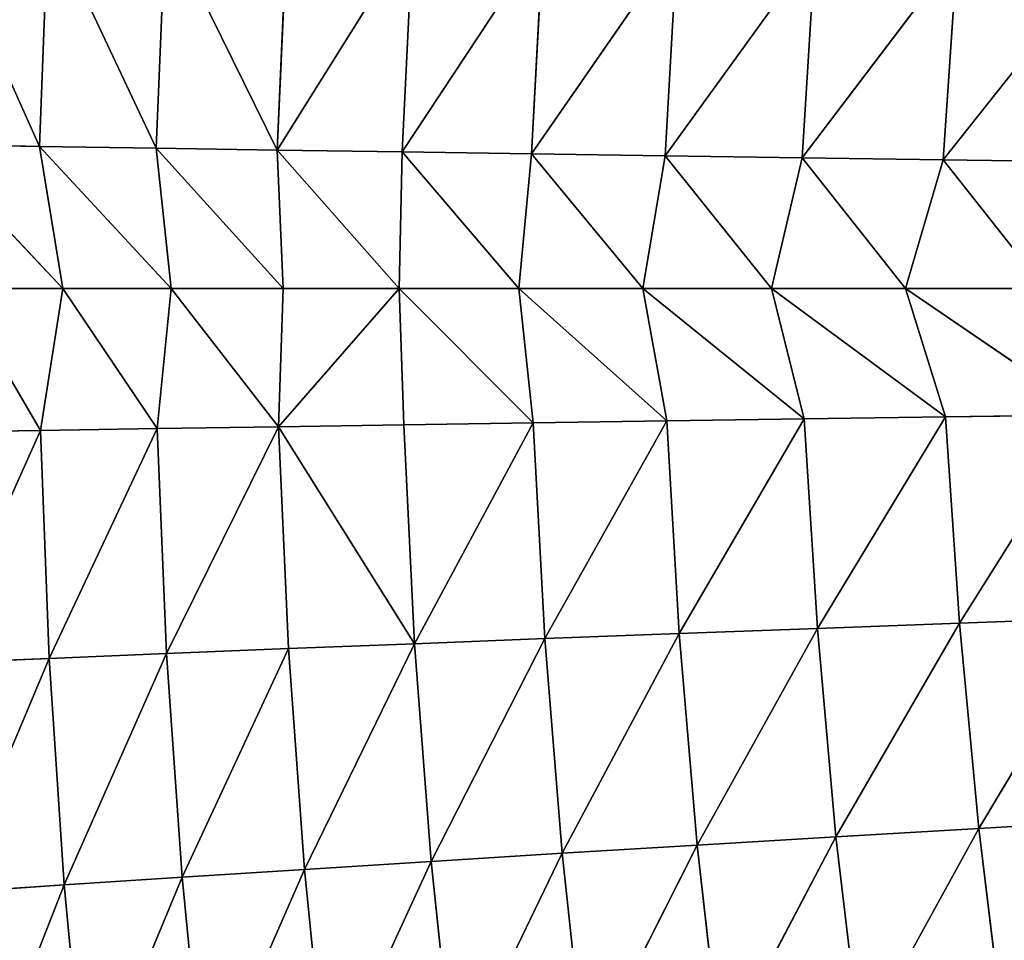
# Model space of a CAD drawing. Extents: x 0 to 605, y 0 to 400.
# Tile 135 of 256: x 25 to 51, y 183 to 207. Entities that reach past the tile are written whole.
import ezdxf

# ---------------------------------------------------------------- set-up
doc = ezdxf.new("R2010")
doc.units = 0
doc.header["$LTSCALE"] = 25.4
doc.layers.get('0').update_dxf_attribs({"linetype": 'CONTINUOUS'})

# ---------------------------------------------------------------- blocks, each defined once
blk = doc.blocks.new('ATLANTA610_-_S_STL')
at = {"color": 0}
for p, q in [((26.192, 82.222, 196.36), (23.289, 85.835, 196.313)), ((23.289, 85.835, 196.313), (26.799, 81.467, 200.027)), ((23.289, 85.835, 196.313), (26.799, 81.467, 200.027)), ((26.192, 82.222, 196.36), (23.289, 85.835, 196.313)), ((23.311, 85.806, 203.742), (26.218, 82.191, 203.695)), ((23.311, 85.806, 203.742), (26.218, 82.191, 203.695)), ((26.443, 82.141, 209.579), (23.524, 85.769, 209.703)), ((26.443, 82.141, 209.579), (23.524, 85.769, 209.703)), ((23.9, 85.74, 215.629), (26.83, 82.101, 215.431)), ((23.9, 85.74, 215.629), (26.83, 82.101, 215.431)), ((26.218, 82.191, 203.695), (24.08, 84.78, 200.027)), ((26.218, 82.191, 203.695), (24.08, 84.78, 200.027)), ((26.799, 81.467, 200.027), (24.08, 84.78, 200.027)), ((26.799, 81.467, 200.027), (24.08, 84.78, 200.027)), ((29.207, 78.773, 196.408), (26.192, 82.222, 196.36)), ((26.192, 82.222, 196.36), (29.596, 78.315, 200.027)), ((26.192, 82.222, 196.36), (29.596, 78.315, 200.027)), ((26.192, 82.222, 196.36), (26.799, 81.467, 200.027)), ((26.192, 82.222, 196.36), (26.799, 81.467, 200.027)), ((26.192, 82.222, 196.36), (26.417, 82.172, 190.475)), ((26.192, 82.222, 196.36), (26.417, 82.172, 190.475)), ((29.207, 78.773, 196.408), (26.192, 82.222, 196.36)), ((26.218, 82.191, 203.695), (26.799, 81.467, 200.027)), ((26.218, 82.191, 203.695), (26.799, 81.467, 200.027)), ((26.218, 82.191, 203.695), (29.236, 78.741, 203.647)), ((26.443, 82.141, 209.579), (26.218, 82.191, 203.695)), ((26.443, 82.141, 209.579), (26.218, 82.191, 203.695)), ((26.218, 82.191, 203.695), (29.236, 78.741, 203.647)), ((29.477, 78.678, 209.455), (26.443, 82.141, 209.579)), ((26.443, 82.141, 209.579), (26.83, 82.101, 215.431)), ((26.443, 82.141, 209.579), (26.83, 82.101, 215.431)), ((29.477, 78.678, 209.455), (26.443, 82.141, 209.579)), ((26.83, 82.101, 215.431), (29.876, 78.626, 215.231)), ((26.83, 82.101, 215.431), (29.876, 78.626, 215.231)), ((26.83, 82.101, 215.431), (27.381, 82.07, 221.248)), ((26.83, 82.101, 215.431), (27.381, 82.07, 221.248)), ((29.236, 78.741, 203.647), (26.799, 81.467, 200.027)), ((29.236, 78.741, 203.647), (26.799, 81.467, 200.027)), ((29.596, 78.315, 200.027), (26.799, 81.467, 200.027)), ((29.596, 78.315, 200.027), (26.799, 81.467, 200.027)), ((29.596, 78.315, 200.027), (29.207, 78.773, 196.408)), ((29.207, 78.773, 196.408), (29.447, 78.71, 190.6)), ((29.207, 78.773, 196.408), (29.447, 78.71, 190.6)), ((32.332, 75.487, 196.457), (29.207, 78.773, 196.408)), ((32.489, 75.297, 200.027), (29.207, 78.773, 196.408)), ((29.596, 78.315, 200.027), (29.207, 78.773, 196.408)), ((32.489, 75.297, 200.027), (29.207, 78.773, 196.408)), ((32.332, 75.487, 196.457), (29.207, 78.773, 196.408)), ((29.236, 78.741, 203.647), (29.596, 78.315, 200.027)), ((29.236, 78.741, 203.647), (29.596, 78.315, 200.027)), ((29.236, 78.741, 203.647), (32.366, 75.452, 203.598)), ((29.477, 78.678, 209.455), (29.236, 78.741, 203.647)), ((29.477, 78.678, 209.455), (29.236, 78.741, 203.647)), ((29.236, 78.741, 203.647), (32.366, 75.452, 203.598)), ((32.623, 75.377, 209.329), (29.477, 78.678, 209.455)), ((29.477, 78.678, 209.455), (29.876, 78.626, 215.231)), ((29.477, 78.678, 209.455), (29.876, 78.626, 215.231)), ((32.623, 75.377, 209.329), (29.477, 78.678, 209.455)), ((29.876, 78.626, 215.231), (33.037, 75.313, 215.027)), ((29.876, 78.626, 215.231), (33.037, 75.313, 215.027)), ((29.876, 78.626, 215.231), (30.438, 78.584, 220.972)), ((29.876, 78.626, 215.231), (30.438, 78.584, 220.972)), ((33.037, 75.313, 215.027), (30.438, 78.584, 220.972)), ((33.037, 75.313, 215.027), (30.438, 78.584, 220.972)), ((32.366, 75.452, 203.598), (29.596, 78.315, 200.027)), ((32.366, 75.452, 203.598), (29.596, 78.315, 200.027)), ((32.489, 75.297, 200.027), (29.596, 78.315, 200.027)), ((32.489, 75.297, 200.027), (29.596, 78.315, 200.027)), ((32.332, 75.487, 196.457), (32.589, 75.411, 190.726)), ((32.489, 75.297, 200.027), (32.332, 75.487, 196.457)), ((32.332, 75.487, 196.457), (32.589, 75.411, 190.726)), ((32.332, 75.487, 196.457), (35.841, 72.272, 190.853)), ((35.483, 72.407, 200.027), (32.332, 75.487, 196.457)), ((32.489, 75.297, 200.027), (32.332, 75.487, 196.457)), ((35.483, 72.407, 200.027), (32.332, 75.487, 196.457)), ((35.565, 72.36, 196.506), (32.332, 75.487, 196.457)), ((35.565, 72.36, 196.506), (32.332, 75.487, 196.457)), ((32.332, 75.487, 196.457), (35.841, 72.272, 190.853)), ((32.366, 75.452, 203.598), (32.489, 75.297, 200.027)), ((32.366, 75.452, 203.598), (35.604, 72.324, 203.549)), ((32.366, 75.452, 203.598), (32.489, 75.297, 200.027)), ((32.623, 75.377, 209.329), (32.366, 75.452, 203.598)), ((32.623, 75.377, 209.329), (32.366, 75.452, 203.598)), ((32.366, 75.452, 203.598), (35.604, 72.324, 203.549)), ((35.483, 72.407, 200.027), (32.489, 75.297, 200.027)), ((35.483, 72.407, 200.027), (32.489, 75.297, 200.027)), ((35.88, 72.237, 209.201), (32.623, 75.377, 209.329)), ((32.623, 75.377, 209.329), (33.037, 75.313, 215.027)), ((32.623, 75.377, 209.329), (33.037, 75.313, 215.027)), ((35.88, 72.237, 209.201), (32.623, 75.377, 209.329)), ((35.88, 72.237, 209.201), (33.037, 75.313, 215.027)), ((33.037, 75.313, 215.027), (36.309, 72.162, 214.822)), ((35.88, 72.237, 209.201), (33.037, 75.313, 215.027)), ((33.037, 75.313, 215.027), (36.309, 72.162, 214.822)), ((33.037, 75.313, 215.027), (33.61, 75.26, 220.692)), ((33.037, 75.313, 215.027), (33.61, 75.26, 220.692)), ((36.309, 72.162, 214.822), (33.61, 75.26, 220.692)), ((36.309, 72.162, 214.822), (33.61, 75.26, 220.692)), ((35.604, 72.324, 203.549), (35.483, 72.407, 200.027)), ((35.604, 72.324, 203.549), (35.483, 72.407, 200.027)), ((38.948, 69.353, 203.499), (35.483, 72.407, 200.027)), ((38.948, 69.353, 203.499), (35.483, 72.407, 200.027)), ((38.579, 69.643, 200.027), (35.483, 72.407, 200.027)), ((35.483, 72.407, 200.027), (35.565, 72.36, 196.506)), ((38.579, 69.643, 200.027), (35.483, 72.407, 200.027)), ((35.483, 72.407, 200.027), (35.565, 72.36, 196.506)), ((35.565, 72.36, 196.506), (35.841, 72.272, 190.853)), ((35.565, 72.36, 196.506), (35.841, 72.272, 190.853)), ((35.565, 72.36, 196.506), (39.201, 69.292, 190.983)), ((38.579, 69.643, 200.027), (35.565, 72.36, 196.506)), ((38.579, 69.643, 200.027), (35.565, 72.36, 196.506)), ((38.905, 69.39, 196.556), (35.565, 72.36, 196.506)), ((38.905, 69.39, 196.556), (35.565, 72.36, 196.506)), ((35.565, 72.36, 196.506), (39.201, 69.292, 190.983)), ((35.604, 72.324, 203.549), (38.948, 69.353, 203.499)), ((35.88, 72.237, 209.201), (35.604, 72.324, 203.549)), ((35.88, 72.237, 209.201), (35.604, 72.324, 203.549)), ((35.604, 72.324, 203.549), (38.948, 69.353, 203.499)), ((39.244, 69.255, 209.071), (35.88, 72.237, 209.201)), ((35.88, 72.237, 209.201), (36.309, 72.162, 214.822)), ((35.88, 72.237, 209.201), (36.309, 72.162, 214.822)), ((35.88, 72.237, 209.201), (38.948, 69.353, 203.499)), ((35.88, 72.237, 209.201), (38.948, 69.353, 203.499)), ((39.244, 69.255, 209.071), (35.88, 72.237, 209.201)), ((39.244, 69.255, 209.071), (36.309, 72.162, 214.822)), ((36.309, 72.162, 214.822), (39.69, 69.17, 214.613)), ((39.244, 69.255, 209.071), (36.309, 72.162, 214.822)), ((36.309, 72.162, 214.822), (39.69, 69.17, 214.613)), ((36.309, 72.162, 214.822), (36.896, 72.099, 220.409)), ((36.309, 72.162, 214.822), (36.896, 72.099, 220.409)), ((39.69, 69.17, 214.613), (36.896, 72.099, 220.409)), ((39.69, 69.17, 214.613), (36.896, 72.099, 220.409)), ((38.948, 69.353, 203.499), (38.579, 69.643, 200.027)), ((38.948, 69.353, 203.499), (38.579, 69.643, 200.027)), ((42.398, 66.538, 203.449), (38.579, 69.643, 200.027)), ((42.398, 66.538, 203.449), (38.579, 69.643, 200.027)), ((41.78, 67.001, 200.027), (38.579, 69.643, 200.027)), ((41.78, 67.001, 200.027), (38.579, 69.643, 200.027)), ((38.905, 69.39, 196.556), (38.579, 69.643, 200.027)), ((38.905, 69.39, 196.556), (38.579, 69.643, 200.027)), ((41.78, 67.001, 200.027), (38.905, 69.39, 196.556)), ((41.78, 67.001, 200.027), (38.905, 69.39, 196.556)), ((42.35, 66.575, 196.606), (38.905, 69.39, 196.556)), ((42.35, 66.575, 196.606), (38.905, 69.39, 196.556)), ((42.666, 66.468, 191.114), (38.905, 69.39, 196.556)), ((38.905, 69.39, 196.556), (39.201, 69.292, 190.983)), ((38.905, 69.39, 196.556), (39.201, 69.292, 190.983)), ((42.666, 66.468, 191.114), (38.905, 69.39, 196.556)), ((38.948, 69.353, 203.499), (42.398, 66.538, 203.449)), ((39.244, 69.255, 209.071), (38.948, 69.353, 203.499)), ((39.244, 69.255, 209.071), (38.948, 69.353, 203.499)), ((38.948, 69.353, 203.499), (42.398, 66.538, 203.449)), ((42.714, 66.431, 208.94), (39.244, 69.255, 209.071)), ((39.244, 69.255, 209.071), (39.69, 69.17, 214.613)), ((39.244, 69.255, 209.071), (39.69, 69.17, 214.613)), ((39.244, 69.255, 209.071), (42.398, 66.538, 203.449)), ((39.244, 69.255, 209.071), (42.398, 66.538, 203.449)), ((42.714, 66.431, 208.94), (39.244, 69.255, 209.071)), ((42.714, 66.431, 208.94), (39.69, 69.17, 214.613)), ((39.69, 69.17, 214.613), (43.177, 66.337, 214.401)), ((42.714, 66.431, 208.94), (39.69, 69.17, 214.613)), ((39.69, 69.17, 214.613), (43.177, 66.337, 214.401)), ((39.69, 69.17, 214.613), (40.291, 69.098, 220.122)), ((39.69, 69.17, 214.613), (40.291, 69.098, 220.122)), ((43.177, 66.337, 214.401), (40.291, 69.098, 220.122)), ((43.177, 66.337, 214.401), (40.291, 69.098, 220.122)), ((42.398, 66.538, 203.449), (41.78, 67.001, 200.027)), ((42.398, 66.538, 203.449), (41.78, 67.001, 200.027)), ((45.947, 63.872, 203.398), (41.78, 67.001, 200.027)), ((45.947, 63.872, 203.398), (41.78, 67.001, 200.027)), ((45.101, 64.465, 200.027), (41.78, 67.001, 200.027)), ((41.78, 67.001, 200.027), (42.35, 66.575, 196.606)), ((45.101, 64.465, 200.027), (41.78, 67.001, 200.027)), ((41.78, 67.001, 200.027), (42.35, 66.575, 196.606)), ((42.35, 66.575, 196.606), (42.666, 66.468, 191.114)), ((42.35, 66.575, 196.606), (42.666, 66.468, 191.114)), ((42.35, 66.575, 196.606), (46.232, 63.796, 191.247)), ((45.101, 64.465, 200.027), (42.35, 66.575, 196.606)), ((45.101, 64.465, 200.027), (42.35, 66.575, 196.606)), ((45.895, 63.91, 196.657), (42.35, 66.575, 196.606)), ((45.895, 63.91, 196.657), (42.35, 66.575, 196.606)), ((42.35, 66.575, 196.606), (46.232, 63.796, 191.247)), ((42.398, 66.538, 203.449), (45.947, 63.872, 203.398)), ((42.714, 66.431, 208.94), (42.398, 66.538, 203.449)), ((42.714, 66.431, 208.94), (42.398, 66.538, 203.449)), ((42.398, 66.538, 203.449), (45.947, 63.872, 203.398)), ((46.285, 63.758, 208.807), (42.714, 66.431, 208.94)), ((42.714, 66.431, 208.94), (43.177, 66.337, 214.401)), ((42.714, 66.431, 208.94), (43.177, 66.337, 214.401)), ((42.714, 66.431, 208.94), (45.947, 63.872, 203.398)), ((42.714, 66.431, 208.94), (45.947, 63.872, 203.398)), ((46.285, 63.758, 208.807), (42.714, 66.431, 208.94)), ((46.285, 63.758, 208.807), (43.177, 66.337, 214.401)), ((43.177, 66.337, 214.401), (46.766, 63.657, 214.187)), ((46.285, 63.758, 208.807), (43.177, 66.337, 214.401)), ((43.177, 66.337, 214.401), (46.766, 63.657, 214.187)), ((43.177, 66.337, 214.401), (43.792, 66.257, 219.831)), ((43.177, 66.337, 214.401), (43.792, 66.257, 219.831)), ((46.766, 63.657, 214.187), (43.792, 66.257, 219.831)), ((46.766, 63.657, 214.187), (43.792, 66.257, 219.831)), ((45.947, 63.872, 203.398), (45.101, 64.465, 200.027)), ((45.947, 63.872, 203.398), (45.101, 64.465, 200.027)), ((49.594, 61.352, 203.346), (45.101, 64.465, 200.027)), ((49.594, 61.352, 203.346), (45.101, 64.465, 200.027)), ((48.559, 62.026, 200.027), (45.101, 64.465, 200.027)), ((45.101, 64.465, 200.027), (45.895, 63.91, 196.657)), ((48.559, 62.026, 200.027), (45.101, 64.465, 200.027)), ((45.101, 64.465, 200.027), (45.895, 63.91, 196.657)), ((45.895, 63.91, 196.657), (46.232, 63.796, 191.247)), ((45.895, 63.91, 196.657), (46.232, 63.796, 191.247)), ((45.895, 63.91, 196.657), (49.894, 61.27, 191.381)), ((48.559, 62.026, 200.027), (45.895, 63.91, 196.657)), ((48.559, 62.026, 200.027), (45.895, 63.91, 196.657)), ((49.537, 61.39, 196.709), (45.895, 63.91, 196.657)), ((49.537, 61.39, 196.709), (45.895, 63.91, 196.657)), ((45.895, 63.91, 196.657), (49.894, 61.27, 191.381)), ((45.947, 63.872, 203.398), (49.594, 61.352, 203.346)), ((46.285, 63.758, 208.807), (45.947, 63.872, 203.398)), ((46.285, 63.758, 208.807), (45.947, 63.872, 203.398)), ((45.947, 63.872, 203.398), (49.594, 61.352, 203.346)), ((49.953, 61.232, 208.672), (46.285, 63.758, 208.807)), ((46.285, 63.758, 208.807), (46.766, 63.657, 214.187)), ((46.285, 63.758, 208.807), (46.766, 63.657, 214.187)), ((46.285, 63.758, 208.807), (49.594, 61.352, 203.346)), ((46.285, 63.758, 208.807), (49.594, 61.352, 203.346)), ((49.953, 61.232, 208.672), (46.285, 63.758, 208.807)), ((49.953, 61.232, 208.672), (46.766, 63.657, 214.187)), ((46.766, 63.657, 214.187), (50.451, 61.126, 213.969)), ((49.953, 61.232, 208.672), (46.766, 63.657, 214.187)), ((46.766, 63.657, 214.187), (50.451, 61.126, 213.969)), ((46.766, 63.657, 214.187), (47.395, 63.57, 219.536)), ((46.766, 63.657, 214.187), (47.395, 63.57, 219.536)), ((50.451, 61.126, 213.969), (47.395, 63.57, 219.536)), ((50.451, 61.126, 213.969), (47.395, 63.57, 219.536)), ((49.594, 61.352, 203.346), (48.559, 62.026, 200.027)), ((49.594, 61.352, 203.346), (48.559, 62.026, 200.027)), ((53.335, 58.972, 203.293), (48.559, 62.026, 200.027)), ((53.335, 58.972, 203.293), (48.559, 62.026, 200.027)), ((52.16, 59.68, 200.027), (48.559, 62.026, 200.027)), ((48.559, 62.026, 200.027), (49.537, 61.39, 196.709)), ((52.16, 59.68, 200.027), (48.559, 62.026, 200.027)), ((48.559, 62.026, 200.027), (49.537, 61.39, 196.709)), ((49.537, 61.39, 196.709), (49.894, 61.27, 191.381)), ((49.537, 61.39, 196.709), (49.894, 61.27, 191.381)), ((49.537, 61.39, 196.709), (53.65, 58.887, 191.518)), ((52.16, 59.68, 200.027), (49.537, 61.39, 196.709)), ((52.16, 59.68, 200.027), (49.537, 61.39, 196.709)), ((53.272, 59.011, 196.761), (49.537, 61.39, 196.709)), ((53.272, 59.011, 196.761), (49.537, 61.39, 196.709)), ((49.537, 61.39, 196.709), (53.65, 58.887, 191.518)), ((49.594, 61.352, 203.346), (53.335, 58.972, 203.293)), ((49.953, 61.232, 208.672), (49.594, 61.352, 203.346)), ((49.953, 61.232, 208.672), (49.594, 61.352, 203.346)), ((49.594, 61.352, 203.346), (53.335, 58.972, 203.293)), ((53.713, 58.848, 208.535), (49.953, 61.232, 208.672)), ((49.953, 61.232, 208.672), (50.451, 61.126, 213.969)), ((49.953, 61.232, 208.672), (50.451, 61.126, 213.969)), ((49.953, 61.232, 208.672), (53.335, 58.972, 203.293)), ((49.953, 61.232, 208.672), (53.335, 58.972, 203.293)), ((53.713, 58.848, 208.535), (49.953, 61.232, 208.672)), ((53.713, 58.848, 208.535), (50.451, 61.126, 213.969)), ((50.451, 61.126, 213.969), (54.229, 58.739, 213.749)), ((53.713, 58.848, 208.535), (50.451, 61.126, 213.969)), ((50.451, 61.126, 213.969), (54.229, 58.739, 213.749)), ((50.451, 61.126, 213.969), (51.095, 61.034, 219.236)), ((50.451, 61.126, 213.969), (51.095, 61.034, 219.236))]:
    blk.add_line(p, q, dxfattribs=at)
mesh = blk.add_polyface(dxfattribs=at)
corners = [(23.289, 85.835, 196.313), (26.799, 81.467, 200.027), (26.192, 82.222, 196.36)]
mesh.append_faces([[corners[k] for k in face] for face in [(0, 1, 2)]], dxfattribs={"color": 0})
mesh = blk.add_polyface(dxfattribs=at)
corners = [(23.289, 85.835, 196.313), (24.08, 84.78, 200.027), (26.799, 81.467, 200.027)]
mesh.append_faces([[corners[k] for k in face] for face in [(0, 1, 2)]], dxfattribs={"color": 0})
mesh = blk.add_polyface(dxfattribs=at)
corners = [(23.502, 85.797, 190.352), (26.192, 82.222, 196.36), (26.417, 82.172, 190.475), (23.289, 85.835, 196.313)]
mesh.append_faces([[corners[k] for k in face] for face in [(0, 1, 2), (1, 0, 3)]], dxfattribs={"vtx0": -1, "color": 0})
mesh = blk.add_polyface(dxfattribs=at)
corners = [(23.311, 85.806, 203.742), (26.218, 82.191, 203.695), (24.08, 84.78, 200.027)]
mesh.append_faces([[corners[k] for k in face] for face in [(0, 1, 2)]], dxfattribs={"color": 0})
mesh = blk.add_polyface(dxfattribs=at)
corners = [(26.218, 82.191, 203.695), (23.524, 85.769, 209.703), (26.443, 82.141, 209.579), (23.311, 85.806, 203.742)]
mesh.append_faces([[corners[k] for k in face] for face in [(0, 1, 2), (1, 0, 3)]], dxfattribs={"vtx0": -1, "color": 0})
mesh = blk.add_polyface(dxfattribs=at)
corners = [(26.443, 82.141, 209.579), (23.9, 85.74, 215.629), (26.83, 82.101, 215.431), (23.524, 85.769, 209.703)]
mesh.append_faces([[corners[k] for k in face] for face in [(0, 1, 2), (1, 0, 3)]], dxfattribs={"vtx0": -1, "color": 0})
mesh = blk.add_polyface(dxfattribs=at)
corners = [(26.83, 82.101, 215.431), (24.442, 85.719, 221.52), (27.381, 82.07, 221.248), (23.9, 85.74, 215.629)]
mesh.append_faces([[corners[k] for k in face] for face in [(0, 1, 2), (1, 0, 3)]], dxfattribs={"vtx0": -1, "color": 0})
mesh = blk.add_polyface(dxfattribs=at)
corners = [(24.08, 84.78, 200.027), (26.218, 82.191, 203.695), (26.799, 81.467, 200.027)]
mesh.append_faces([[corners[k] for k in face] for face in [(0, 1, 2)]], dxfattribs={"color": 0})
mesh = blk.add_polyface(dxfattribs=at)
corners = [(26.192, 82.222, 196.36), (29.596, 78.315, 200.027), (29.207, 78.773, 196.408)]
mesh.append_faces([[corners[k] for k in face] for face in [(0, 1, 2)]], dxfattribs={"color": 0})
mesh = blk.add_polyface(dxfattribs=at)
corners = [(26.192, 82.222, 196.36), (26.799, 81.467, 200.027), (29.596, 78.315, 200.027)]
mesh.append_faces([[corners[k] for k in face] for face in [(0, 1, 2)]], dxfattribs={"color": 0})
mesh = blk.add_polyface(dxfattribs=at)
corners = [(26.417, 82.172, 190.475), (29.207, 78.773, 196.408), (29.447, 78.71, 190.6), (26.192, 82.222, 196.36)]
mesh.append_faces([[corners[k] for k in face] for face in [(0, 1, 2), (1, 0, 3)]], dxfattribs={"vtx0": -1, "color": 0})
mesh = blk.add_polyface(dxfattribs=at)
corners = [(26.218, 82.191, 203.695), (29.236, 78.741, 203.647), (26.799, 81.467, 200.027)]
mesh.append_faces([[corners[k] for k in face] for face in [(0, 1, 2)]], dxfattribs={"color": 0})
mesh = blk.add_polyface(dxfattribs=at)
corners = [(29.236, 78.741, 203.647), (26.443, 82.141, 209.579), (29.477, 78.678, 209.455), (26.218, 82.191, 203.695)]
mesh.append_faces([[corners[k] for k in face] for face in [(0, 1, 2), (1, 0, 3)]], dxfattribs={"vtx0": -1, "color": 0})
mesh = blk.add_polyface(dxfattribs=at)
corners = [(29.477, 78.678, 209.455), (26.83, 82.101, 215.431), (29.876, 78.626, 215.231), (26.443, 82.141, 209.579)]
mesh.append_faces([[corners[k] for k in face] for face in [(0, 1, 2), (1, 0, 3)]], dxfattribs={"vtx0": -1, "color": 0})
mesh = blk.add_polyface(dxfattribs=at)
corners = [(29.876, 78.626, 215.231), (27.381, 82.07, 221.248), (30.438, 78.584, 220.972), (26.83, 82.101, 215.431)]
mesh.append_faces([[corners[k] for k in face] for face in [(0, 1, 2), (1, 0, 3)]], dxfattribs={"vtx0": -1, "color": 0})
mesh = blk.add_polyface(dxfattribs=at)
corners = [(26.799, 81.467, 200.027), (29.236, 78.741, 203.647), (29.596, 78.315, 200.027)]
mesh.append_faces([[corners[k] for k in face] for face in [(0, 1, 2)]], dxfattribs={"color": 0})
mesh = blk.add_polyface(dxfattribs=at)
corners = [(29.447, 78.71, 190.6), (32.332, 75.487, 196.457), (32.589, 75.411, 190.726), (29.207, 78.773, 196.408)]
mesh.append_faces([[corners[k] for k in face] for face in [(0, 1, 2), (1, 0, 3)]], dxfattribs={"vtx0": -1, "color": 0})
mesh = blk.add_polyface(dxfattribs=at)
corners = [(29.207, 78.773, 196.408), (29.596, 78.315, 200.027), (32.489, 75.297, 200.027)]
mesh.append_faces([[corners[k] for k in face] for face in [(0, 1, 2)]], dxfattribs={"color": 0})
mesh = blk.add_polyface(dxfattribs=at)
corners = [(29.207, 78.773, 196.408), (32.489, 75.297, 200.027), (32.332, 75.487, 196.457)]
mesh.append_faces([[corners[k] for k in face] for face in [(0, 1, 2)]], dxfattribs={"color": 0})
mesh = blk.add_polyface(dxfattribs=at)
corners = [(29.236, 78.741, 203.647), (32.366, 75.452, 203.598), (29.596, 78.315, 200.027)]
mesh.append_faces([[corners[k] for k in face] for face in [(0, 1, 2)]], dxfattribs={"color": 0})
mesh = blk.add_polyface(dxfattribs=at)
corners = [(32.366, 75.452, 203.598), (29.477, 78.678, 209.455), (32.623, 75.377, 209.329), (29.236, 78.741, 203.647)]
mesh.append_faces([[corners[k] for k in face] for face in [(0, 1, 2), (1, 0, 3)]], dxfattribs={"vtx0": -1, "color": 0})
mesh = blk.add_polyface(dxfattribs=at)
corners = [(32.623, 75.377, 209.329), (29.876, 78.626, 215.231), (33.037, 75.313, 215.027), (29.477, 78.678, 209.455)]
mesh.append_faces([[corners[k] for k in face] for face in [(0, 1, 2), (1, 0, 3)]], dxfattribs={"vtx0": -1, "color": 0})
mesh = blk.add_polyface(dxfattribs=at)
corners = [(29.876, 78.626, 215.231), (30.438, 78.584, 220.972), (33.037, 75.313, 215.027)]
mesh.append_faces([[corners[k] for k in face] for face in [(0, 1, 2)]], dxfattribs={"color": 0})
mesh = blk.add_polyface(dxfattribs=at)
corners = [(30.438, 78.584, 220.972), (33.61, 75.26, 220.692), (33.037, 75.313, 215.027)]
mesh.append_faces([[corners[k] for k in face] for face in [(0, 1, 2)]], dxfattribs={"color": 0})
mesh = blk.add_polyface(dxfattribs=at)
corners = [(29.596, 78.315, 200.027), (32.366, 75.452, 203.598), (32.489, 75.297, 200.027)]
mesh.append_faces([[corners[k] for k in face] for face in [(0, 1, 2)]], dxfattribs={"color": 0})
mesh = blk.add_polyface(dxfattribs=at)
corners = [(32.332, 75.487, 196.457), (35.841, 72.272, 190.853), (32.589, 75.411, 190.726)]
mesh.append_faces([[corners[k] for k in face] for face in [(0, 1, 2)]], dxfattribs={"color": 0})
mesh = blk.add_polyface(dxfattribs=at)
corners = [(35.483, 72.407, 200.027), (32.332, 75.487, 196.457), (32.489, 75.297, 200.027)]
mesh.append_faces([[corners[k] for k in face] for face in [(0, 1, 2)]], dxfattribs={"color": 0})
mesh = blk.add_polyface(dxfattribs=at)
corners = [(35.483, 72.407, 200.027), (35.565, 72.36, 196.506), (32.332, 75.487, 196.457)]
mesh.append_faces([[corners[k] for k in face] for face in [(0, 1, 2)]], dxfattribs={"color": 0})
mesh = blk.add_polyface(dxfattribs=at)
corners = [(35.565, 72.36, 196.506), (35.841, 72.272, 190.853), (32.332, 75.487, 196.457)]
mesh.append_faces([[corners[k] for k in face] for face in [(0, 1, 2)]], dxfattribs={"color": 0})
mesh = blk.add_polyface(dxfattribs=at)
corners = [(32.366, 75.452, 203.598), (35.483, 72.407, 200.027), (32.489, 75.297, 200.027), (35.604, 72.324, 203.549)]
mesh.append_faces([[corners[k] for k in face] for face in [(0, 1, 2), (1, 0, 3)]], dxfattribs={"vtx0": -1, "color": 0})
mesh = blk.add_polyface(dxfattribs=at)
corners = [(32.366, 75.452, 203.598), (35.88, 72.237, 209.201), (35.604, 72.324, 203.549), (32.623, 75.377, 209.329)]
mesh.append_faces([[corners[k] for k in face] for face in [(0, 1, 2), (1, 0, 3)]], dxfattribs={"vtx0": -1, "color": 0})
mesh = blk.add_polyface(dxfattribs=at)
corners = [(33.037, 75.313, 215.027), (35.88, 72.237, 209.201), (32.623, 75.377, 209.329)]
mesh.append_faces([[corners[k] for k in face] for face in [(0, 1, 2)]], dxfattribs={"color": 0})
mesh = blk.add_polyface(dxfattribs=at)
corners = [(33.037, 75.313, 215.027), (36.309, 72.162, 214.822), (35.88, 72.237, 209.201)]
mesh.append_faces([[corners[k] for k in face] for face in [(0, 1, 2)]], dxfattribs={"color": 0})
mesh = blk.add_polyface(dxfattribs=at)
corners = [(33.61, 75.26, 220.692), (36.309, 72.162, 214.822), (33.037, 75.313, 215.027)]
mesh.append_faces([[corners[k] for k in face] for face in [(0, 1, 2)]], dxfattribs={"color": 0})
mesh = blk.add_polyface(dxfattribs=at)
corners = [(33.61, 75.26, 220.692), (36.896, 72.099, 220.409), (36.309, 72.162, 214.822)]
mesh.append_faces([[corners[k] for k in face] for face in [(0, 1, 2)]], dxfattribs={"color": 0})
mesh = blk.add_polyface(dxfattribs=at)
corners = [(35.604, 72.324, 203.549), (38.948, 69.353, 203.499), (35.483, 72.407, 200.027)]
mesh.append_faces([[corners[k] for k in face] for face in [(0, 1, 2)]], dxfattribs={"color": 0})
mesh = blk.add_polyface(dxfattribs=at)
corners = [(38.948, 69.353, 203.499), (38.579, 69.643, 200.027), (35.483, 72.407, 200.027)]
mesh.append_faces([[corners[k] for k in face] for face in [(0, 1, 2)]], dxfattribs={"color": 0})
mesh = blk.add_polyface(dxfattribs=at)
corners = [(38.579, 69.643, 200.027), (35.565, 72.36, 196.506), (35.483, 72.407, 200.027)]
mesh.append_faces([[corners[k] for k in face] for face in [(0, 1, 2)]], dxfattribs={"color": 0})
mesh = blk.add_polyface(dxfattribs=at)
corners = [(35.565, 72.36, 196.506), (39.201, 69.292, 190.983), (35.841, 72.272, 190.853)]
mesh.append_faces([[corners[k] for k in face] for face in [(0, 1, 2)]], dxfattribs={"color": 0})
mesh = blk.add_polyface(dxfattribs=at)
corners = [(38.579, 69.643, 200.027), (38.905, 69.39, 196.556), (35.565, 72.36, 196.506)]
mesh.append_faces([[corners[k] for k in face] for face in [(0, 1, 2)]], dxfattribs={"color": 0})
mesh = blk.add_polyface(dxfattribs=at)
corners = [(38.905, 69.39, 196.556), (39.201, 69.292, 190.983), (35.565, 72.36, 196.506)]
mesh.append_faces([[corners[k] for k in face] for face in [(0, 1, 2)]], dxfattribs={"color": 0})
mesh = blk.add_polyface(dxfattribs=at)
corners = [(35.88, 72.237, 209.201), (38.948, 69.353, 203.499), (35.604, 72.324, 203.549)]
mesh.append_faces([[corners[k] for k in face] for face in [(0, 1, 2)]], dxfattribs={"color": 0})
mesh = blk.add_polyface(dxfattribs=at)
corners = [(36.309, 72.162, 214.822), (39.244, 69.255, 209.071), (35.88, 72.237, 209.201)]
mesh.append_faces([[corners[k] for k in face] for face in [(0, 1, 2)]], dxfattribs={"color": 0})
mesh = blk.add_polyface(dxfattribs=at)
corners = [(35.88, 72.237, 209.201), (39.244, 69.255, 209.071), (38.948, 69.353, 203.499)]
mesh.append_faces([[corners[k] for k in face] for face in [(0, 1, 2)]], dxfattribs={"color": 0})
mesh = blk.add_polyface(dxfattribs=at)
corners = [(36.309, 72.162, 214.822), (39.69, 69.17, 214.613), (39.244, 69.255, 209.071)]
mesh.append_faces([[corners[k] for k in face] for face in [(0, 1, 2)]], dxfattribs={"color": 0})
mesh = blk.add_polyface(dxfattribs=at)
corners = [(36.896, 72.099, 220.409), (39.69, 69.17, 214.613), (36.309, 72.162, 214.822)]
mesh.append_faces([[corners[k] for k in face] for face in [(0, 1, 2)]], dxfattribs={"color": 0})
mesh = blk.add_polyface(dxfattribs=at)
corners = [(36.896, 72.099, 220.409), (40.291, 69.098, 220.122), (39.69, 69.17, 214.613)]
mesh.append_faces([[corners[k] for k in face] for face in [(0, 1, 2)]], dxfattribs={"color": 0})
mesh = blk.add_polyface(dxfattribs=at)
corners = [(38.948, 69.353, 203.499), (42.398, 66.538, 203.449), (38.579, 69.643, 200.027)]
mesh.append_faces([[corners[k] for k in face] for face in [(0, 1, 2)]], dxfattribs={"color": 0})
mesh = blk.add_polyface(dxfattribs=at)
corners = [(42.398, 66.538, 203.449), (41.78, 67.001, 200.027), (38.579, 69.643, 200.027)]
mesh.append_faces([[corners[k] for k in face] for face in [(0, 1, 2)]], dxfattribs={"color": 0})
mesh = blk.add_polyface(dxfattribs=at)
corners = [(41.78, 67.001, 200.027), (38.905, 69.39, 196.556), (38.579, 69.643, 200.027)]
mesh.append_faces([[corners[k] for k in face] for face in [(0, 1, 2)]], dxfattribs={"color": 0})
mesh = blk.add_polyface(dxfattribs=at)
corners = [(41.78, 67.001, 200.027), (42.35, 66.575, 196.606), (38.905, 69.39, 196.556)]
mesh.append_faces([[corners[k] for k in face] for face in [(0, 1, 2)]], dxfattribs={"color": 0})
mesh = blk.add_polyface(dxfattribs=at)
corners = [(42.35, 66.575, 196.606), (42.666, 66.468, 191.114), (38.905, 69.39, 196.556)]
mesh.append_faces([[corners[k] for k in face] for face in [(0, 1, 2)]], dxfattribs={"color": 0})
mesh = blk.add_polyface(dxfattribs=at)
corners = [(38.905, 69.39, 196.556), (42.666, 66.468, 191.114), (39.201, 69.292, 190.983)]
mesh.append_faces([[corners[k] for k in face] for face in [(0, 1, 2)]], dxfattribs={"color": 0})
mesh = blk.add_polyface(dxfattribs=at)
corners = [(39.244, 69.255, 209.071), (42.398, 66.538, 203.449), (38.948, 69.353, 203.499)]
mesh.append_faces([[corners[k] for k in face] for face in [(0, 1, 2)]], dxfattribs={"color": 0})
mesh = blk.add_polyface(dxfattribs=at)
corners = [(39.69, 69.17, 214.613), (42.714, 66.431, 208.94), (39.244, 69.255, 209.071)]
mesh.append_faces([[corners[k] for k in face] for face in [(0, 1, 2)]], dxfattribs={"color": 0})
mesh = blk.add_polyface(dxfattribs=at)
corners = [(39.244, 69.255, 209.071), (42.714, 66.431, 208.94), (42.398, 66.538, 203.449)]
mesh.append_faces([[corners[k] for k in face] for face in [(0, 1, 2)]], dxfattribs={"color": 0})
mesh = blk.add_polyface(dxfattribs=at)
corners = [(39.69, 69.17, 214.613), (43.177, 66.337, 214.401), (42.714, 66.431, 208.94)]
mesh.append_faces([[corners[k] for k in face] for face in [(0, 1, 2)]], dxfattribs={"color": 0})
mesh = blk.add_polyface(dxfattribs=at)
corners = [(40.291, 69.098, 220.122), (43.177, 66.337, 214.401), (39.69, 69.17, 214.613)]
mesh.append_faces([[corners[k] for k in face] for face in [(0, 1, 2)]], dxfattribs={"color": 0})
mesh = blk.add_polyface(dxfattribs=at)
corners = [(40.291, 69.098, 220.122), (43.792, 66.257, 219.831), (43.177, 66.337, 214.401)]
mesh.append_faces([[corners[k] for k in face] for face in [(0, 1, 2)]], dxfattribs={"color": 0})
mesh = blk.add_polyface(dxfattribs=at)
corners = [(42.398, 66.538, 203.449), (45.947, 63.872, 203.398), (41.78, 67.001, 200.027)]
mesh.append_faces([[corners[k] for k in face] for face in [(0, 1, 2)]], dxfattribs={"color": 0})
mesh = blk.add_polyface(dxfattribs=at)
corners = [(45.947, 63.872, 203.398), (45.101, 64.465, 200.027), (41.78, 67.001, 200.027)]
mesh.append_faces([[corners[k] for k in face] for face in [(0, 1, 2)]], dxfattribs={"color": 0})
mesh = blk.add_polyface(dxfattribs=at)
corners = [(45.101, 64.465, 200.027), (42.35, 66.575, 196.606), (41.78, 67.001, 200.027)]
mesh.append_faces([[corners[k] for k in face] for face in [(0, 1, 2)]], dxfattribs={"color": 0})
mesh = blk.add_polyface(dxfattribs=at)
corners = [(42.35, 66.575, 196.606), (46.232, 63.796, 191.247), (42.666, 66.468, 191.114)]
mesh.append_faces([[corners[k] for k in face] for face in [(0, 1, 2)]], dxfattribs={"color": 0})
mesh = blk.add_polyface(dxfattribs=at)
corners = [(45.101, 64.465, 200.027), (45.895, 63.91, 196.657), (42.35, 66.575, 196.606)]
mesh.append_faces([[corners[k] for k in face] for face in [(0, 1, 2)]], dxfattribs={"color": 0})
mesh = blk.add_polyface(dxfattribs=at)
corners = [(45.895, 63.91, 196.657), (46.232, 63.796, 191.247), (42.35, 66.575, 196.606)]
mesh.append_faces([[corners[k] for k in face] for face in [(0, 1, 2)]], dxfattribs={"color": 0})
mesh = blk.add_polyface(dxfattribs=at)
corners = [(42.714, 66.431, 208.94), (45.947, 63.872, 203.398), (42.398, 66.538, 203.449)]
mesh.append_faces([[corners[k] for k in face] for face in [(0, 1, 2)]], dxfattribs={"color": 0})
mesh = blk.add_polyface(dxfattribs=at)
corners = [(43.177, 66.337, 214.401), (46.285, 63.758, 208.807), (42.714, 66.431, 208.94)]
mesh.append_faces([[corners[k] for k in face] for face in [(0, 1, 2)]], dxfattribs={"color": 0})
mesh = blk.add_polyface(dxfattribs=at)
corners = [(42.714, 66.431, 208.94), (46.285, 63.758, 208.807), (45.947, 63.872, 203.398)]
mesh.append_faces([[corners[k] for k in face] for face in [(0, 1, 2)]], dxfattribs={"color": 0})
mesh = blk.add_polyface(dxfattribs=at)
corners = [(43.177, 66.337, 214.401), (46.766, 63.657, 214.187), (46.285, 63.758, 208.807)]
mesh.append_faces([[corners[k] for k in face] for face in [(0, 1, 2)]], dxfattribs={"color": 0})
mesh = blk.add_polyface(dxfattribs=at)
corners = [(43.792, 66.257, 219.831), (46.766, 63.657, 214.187), (43.177, 66.337, 214.401)]
mesh.append_faces([[corners[k] for k in face] for face in [(0, 1, 2)]], dxfattribs={"color": 0})
mesh = blk.add_polyface(dxfattribs=at)
corners = [(43.792, 66.257, 219.831), (47.395, 63.57, 219.536), (46.766, 63.657, 214.187)]
mesh.append_faces([[corners[k] for k in face] for face in [(0, 1, 2)]], dxfattribs={"color": 0})
mesh = blk.add_polyface(dxfattribs=at)
corners = [(45.947, 63.872, 203.398), (49.594, 61.352, 203.346), (45.101, 64.465, 200.027)]
mesh.append_faces([[corners[k] for k in face] for face in [(0, 1, 2)]], dxfattribs={"color": 0})
mesh = blk.add_polyface(dxfattribs=at)
corners = [(49.594, 61.352, 203.346), (48.559, 62.026, 200.027), (45.101, 64.465, 200.027)]
mesh.append_faces([[corners[k] for k in face] for face in [(0, 1, 2)]], dxfattribs={"color": 0})
mesh = blk.add_polyface(dxfattribs=at)
corners = [(48.559, 62.026, 200.027), (45.895, 63.91, 196.657), (45.101, 64.465, 200.027)]
mesh.append_faces([[corners[k] for k in face] for face in [(0, 1, 2)]], dxfattribs={"color": 0})
mesh = blk.add_polyface(dxfattribs=at)
corners = [(45.895, 63.91, 196.657), (49.894, 61.27, 191.381), (46.232, 63.796, 191.247)]
mesh.append_faces([[corners[k] for k in face] for face in [(0, 1, 2)]], dxfattribs={"color": 0})
mesh = blk.add_polyface(dxfattribs=at)
corners = [(48.559, 62.026, 200.027), (49.537, 61.39, 196.709), (45.895, 63.91, 196.657)]
mesh.append_faces([[corners[k] for k in face] for face in [(0, 1, 2)]], dxfattribs={"color": 0})
mesh = blk.add_polyface(dxfattribs=at)
corners = [(49.537, 61.39, 196.709), (49.894, 61.27, 191.381), (45.895, 63.91, 196.657)]
mesh.append_faces([[corners[k] for k in face] for face in [(0, 1, 2)]], dxfattribs={"color": 0})
mesh = blk.add_polyface(dxfattribs=at)
corners = [(46.285, 63.758, 208.807), (49.594, 61.352, 203.346), (45.947, 63.872, 203.398)]
mesh.append_faces([[corners[k] for k in face] for face in [(0, 1, 2)]], dxfattribs={"color": 0})
mesh = blk.add_polyface(dxfattribs=at)
corners = [(46.766, 63.657, 214.187), (49.953, 61.232, 208.672), (46.285, 63.758, 208.807)]
mesh.append_faces([[corners[k] for k in face] for face in [(0, 1, 2)]], dxfattribs={"color": 0})
mesh = blk.add_polyface(dxfattribs=at)
corners = [(46.285, 63.758, 208.807), (49.953, 61.232, 208.672), (49.594, 61.352, 203.346)]
mesh.append_faces([[corners[k] for k in face] for face in [(0, 1, 2)]], dxfattribs={"color": 0})
mesh = blk.add_polyface(dxfattribs=at)
corners = [(46.766, 63.657, 214.187), (50.451, 61.126, 213.969), (49.953, 61.232, 208.672)]
mesh.append_faces([[corners[k] for k in face] for face in [(0, 1, 2)]], dxfattribs={"color": 0})
mesh = blk.add_polyface(dxfattribs=at)
corners = [(47.395, 63.57, 219.536), (50.451, 61.126, 213.969), (46.766, 63.657, 214.187)]
mesh.append_faces([[corners[k] for k in face] for face in [(0, 1, 2)]], dxfattribs={"color": 0})
mesh = blk.add_polyface(dxfattribs=at)
corners = [(47.395, 63.57, 219.536), (51.095, 61.034, 219.236), (50.451, 61.126, 213.969)]
mesh.append_faces([[corners[k] for k in face] for face in [(0, 1, 2)]], dxfattribs={"color": 0})
mesh = blk.add_polyface(dxfattribs=at)
corners = [(49.594, 61.352, 203.346), (53.335, 58.972, 203.293), (48.559, 62.026, 200.027)]
mesh.append_faces([[corners[k] for k in face] for face in [(0, 1, 2)]], dxfattribs={"color": 0})
mesh = blk.add_polyface(dxfattribs=at)
corners = [(53.335, 58.972, 203.293), (52.16, 59.68, 200.027), (48.559, 62.026, 200.027)]
mesh.append_faces([[corners[k] for k in face] for face in [(0, 1, 2)]], dxfattribs={"color": 0})
mesh = blk.add_polyface(dxfattribs=at)
corners = [(52.16, 59.68, 200.027), (49.537, 61.39, 196.709), (48.559, 62.026, 200.027)]
mesh.append_faces([[corners[k] for k in face] for face in [(0, 1, 2)]], dxfattribs={"color": 0})
mesh = blk.add_polyface(dxfattribs=at)
corners = [(49.537, 61.39, 196.709), (53.65, 58.887, 191.518), (49.894, 61.27, 191.381)]
mesh.append_faces([[corners[k] for k in face] for face in [(0, 1, 2)]], dxfattribs={"color": 0})
mesh = blk.add_polyface(dxfattribs=at)
corners = [(52.16, 59.68, 200.027), (53.272, 59.011, 196.761), (49.537, 61.39, 196.709)]
mesh.append_faces([[corners[k] for k in face] for face in [(0, 1, 2)]], dxfattribs={"color": 0})
mesh = blk.add_polyface(dxfattribs=at)
corners = [(53.272, 59.011, 196.761), (53.65, 58.887, 191.518), (49.537, 61.39, 196.709)]
mesh.append_faces([[corners[k] for k in face] for face in [(0, 1, 2)]], dxfattribs={"color": 0})
mesh = blk.add_polyface(dxfattribs=at)
corners = [(49.953, 61.232, 208.672), (53.335, 58.972, 203.293), (49.594, 61.352, 203.346)]
mesh.append_faces([[corners[k] for k in face] for face in [(0, 1, 2)]], dxfattribs={"color": 0})
mesh = blk.add_polyface(dxfattribs=at)
corners = [(50.451, 61.126, 213.969), (53.713, 58.848, 208.535), (49.953, 61.232, 208.672)]
mesh.append_faces([[corners[k] for k in face] for face in [(0, 1, 2)]], dxfattribs={"color": 0})
mesh = blk.add_polyface(dxfattribs=at)
corners = [(49.953, 61.232, 208.672), (53.713, 58.848, 208.535), (53.335, 58.972, 203.293)]
mesh.append_faces([[corners[k] for k in face] for face in [(0, 1, 2)]], dxfattribs={"color": 0})
mesh = blk.add_polyface(dxfattribs=at)
corners = [(50.451, 61.126, 213.969), (54.229, 58.739, 213.749), (53.713, 58.848, 208.535)]
mesh.append_faces([[corners[k] for k in face] for face in [(0, 1, 2)]], dxfattribs={"color": 0})
mesh = blk.add_polyface(dxfattribs=at)
corners = [(51.095, 61.034, 219.236), (54.229, 58.739, 213.749), (50.451, 61.126, 213.969)]
mesh.append_faces([[corners[k] for k in face] for face in [(0, 1, 2)]], dxfattribs={"color": 0})
mesh = blk.add_polyface(dxfattribs=at)
corners = [(51.095, 61.034, 219.236), (54.886, 58.642, 218.933), (54.229, 58.739, 213.749)]
mesh.append_faces([[corners[k] for k in face] for face in [(0, 1, 2)]], dxfattribs={"color": 0})

msp = doc.modelspace()

# ---------------------------------------------------------------- block references
at = {"color": 254, "extrusion": (0, -1, 5.55112e-17)}
msp.add_blockref('ATLANTA610_-_S_STL', (-0.269, -0.066, -399.883), dxfattribs=at)

doc.saveas('drawing.dxf')
